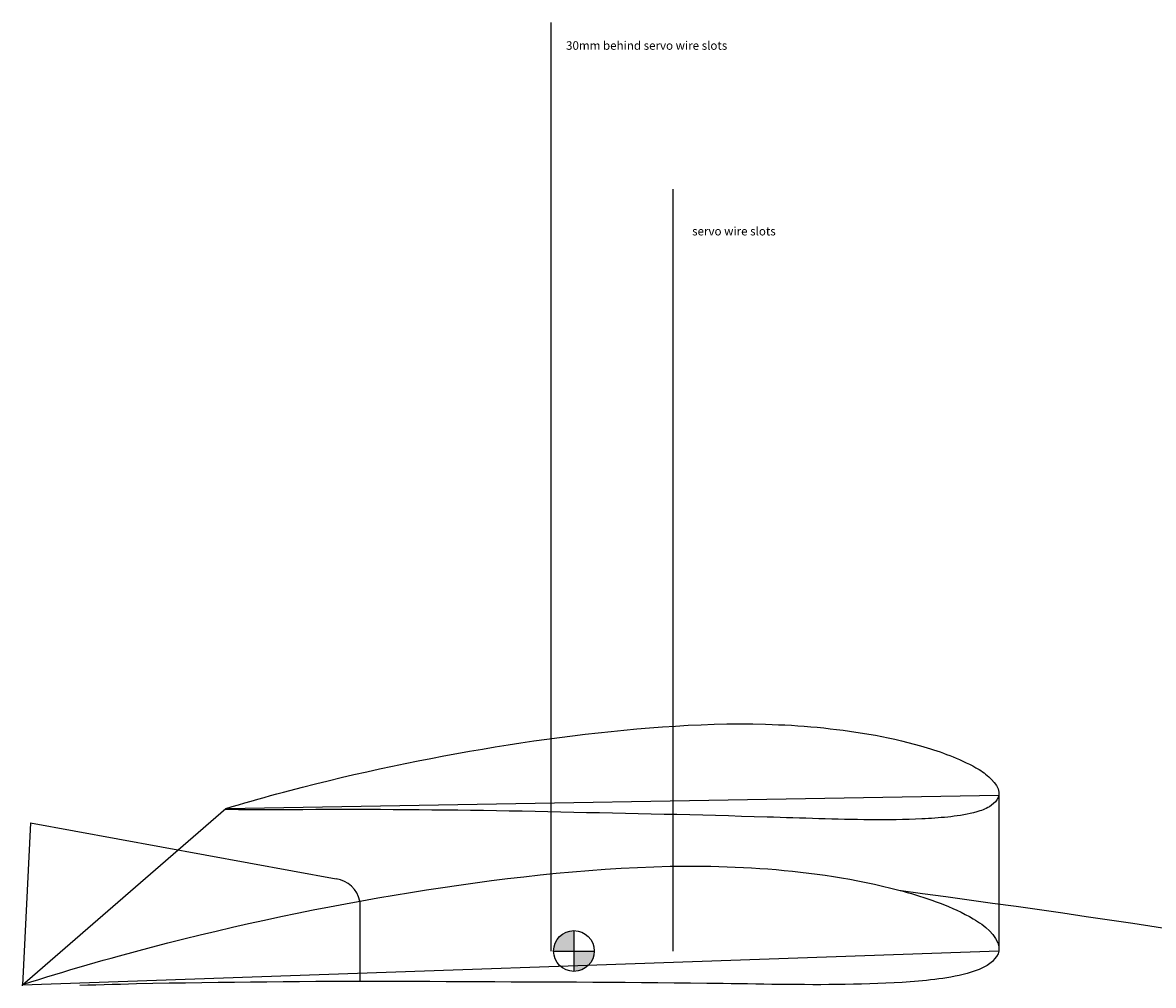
# Model space of a CAD drawing. Header units: millimetres. Extents: x 2217 to 6005, y 1873 to 4657.
# Tile 11 of 12: x 5381 to 5659, y 4117 to 4354. Entities that reach past the tile are written whole.
import ezdxf

# ---------------------------------------------------------------- set-up
doc = ezdxf.new("R2010")
doc.units = ezdxf.units.MM
doc.layers.add('7', color=7, linetype='Continuous')
doc.styles.get("Standard").update_dxf_attribs({"font": 'arial.ttf'})

msp = doc.modelspace()

# ---------------------------------------------------------------- hatches: boundary and pattern name
for points in [[(5516.73, 4130.88), (5516.73, 4125.88), (5511.73, 4125.88, -0.414214)], [(5516.73, 4125.88), (5521.73, 4125.88, -0.414214), (5516.73, 4120.88)]]:
    msp.add_hatch(color=256).paths.add_polyline_path(points)

# ---------------------------------------------------------------- linework, layer by layer
at = {"color": 5}
for p, q in [((5511.13, 4125.88), (5511.13, 4354.04)), ((5541.13, 4125.88), (5541.13, 4313.11))]:
    msp.add_line(p, q, dxfattribs=at)
at = {"color": 1}
for p, q in [((5621.13, 4164.11), (5621.13, 4125.88)), ((5431.16, 4160.79), (5381.28, 4117.51))]:
    msp.add_line(p, q, dxfattribs=at)
at = {"color": 3}
for p, q in [((5383.22, 4157.41), (5381.28, 4117.51)), ((5383.22, 4157.41), (5458.32, 4143.63)), ((5464.13, 4138.15), (5464.15, 4118.38))]:
    msp.add_line(p, q, dxfattribs=at)
for p, q in [((5516.73, 4130.88), (5516.73, 4120.88)), ((5511.73, 4125.88), (5521.73, 4125.88))]:
    msp.add_line(p, q)
msp.add_circle((5516.73, 4125.88), 5)
msp.add_arc((5457.28, 4136.71), 7, 11.8561, 81.4812, dxfattribs=at)
msp.add_open_spline([(5596.59, 4140.84), (5657.98, 4132.42), (5786.06, 4114.85), (5904.38, 4062.58), (5965.98, 4035.36)], degree=3, knots=[0, 0, 0, 0, 184.93865, 385.838848, 385.838848, 385.838848, 385.838848], dxfattribs=at)
at = {"layer": '7', "color": 1, "linetype": 'Continuous'}
for points in [[(5431.16, 4160.92), (5432.73, 4161.37), (5434.3, 4161.83), (5435.88, 4162.29), (5437.45, 4162.74), (5439.03, 4163.19), (5440.61, 4163.63), (5442.18, 4164.07), (5443.76, 4164.5), (5445.33, 4164.92), (5446.91, 4165.34), (5448.49, 4165.75), (5450.07, 4166.16), (5453.21, 4166.96), (5456.36, 4167.73), (5459.51, 4168.49), (5462.66, 4169.23), (5465.83, 4169.95), (5468.99, 4170.65), (5472.14, 4171.32), (5475.29, 4171.97), (5478.44, 4172.61), (5481.6, 4173.23), (5484.76, 4173.83), (5487.93, 4174.41), (5491.08, 4174.97), (5494.23, 4175.52), (5497.39, 4176.05), (5500.55, 4176.55), (5503.71, 4177.04), (5506.88, 4177.51), (5510.03, 4177.95), (5513.19, 4178.37), (5516.35, 4178.77), (5519.51, 4179.15), (5522.67, 4179.51), (5525.84, 4179.85), (5529, 4180.16), (5532.16, 4180.45), (5535.32, 4180.72), (5538.48, 4180.96), (5541.65, 4181.17), (5544.82, 4181.35), (5547.98, 4181.49), (5551.15, 4181.6), (5554.31, 4181.67), (5557.48, 4181.7), (5560.65, 4181.68), (5563.82, 4181.62), (5565.4, 4181.57), (5566.99, 4181.5), (5568.57, 4181.43), (5570.16, 4181.34), (5571.74, 4181.24), (5573.33, 4181.12), (5574.92, 4181), (5576.5, 4180.85), (5578.09, 4180.7), (5579.68, 4180.52), (5581.26, 4180.34), (5582.84, 4180.14), (5584.44, 4179.92), (5586.03, 4179.69), (5587.62, 4179.44), (5589.21, 4179.17), (5590.79, 4178.89), (5592.37, 4178.58), (5593.97, 4178.25), (5595.57, 4177.9), (5597.17, 4177.53), (5598.75, 4177.13), (5600.34, 4176.72), (5601.91, 4176.28), (5602.72, 4176.05), (5603.52, 4175.82), (5604.31, 4175.57), (5605.11, 4175.32), (5605.9, 4175.06), (5606.69, 4174.79), (5607.5, 4174.51), (5608.3, 4174.21), (5609.1, 4173.91), (5609.89, 4173.59), (5610.68, 4173.26), (5611.47, 4172.92), (5612.3, 4172.55), (5613.12, 4172.16), (5613.93, 4171.76), (5614.73, 4171.35), (5615.51, 4170.91), (5616.27, 4170.46), (5616.68, 4170.2), (5617.09, 4169.94), (5617.49, 4169.66), (5617.88, 4169.36), (5618.28, 4169.04), (5618.67, 4168.7), (5619.36, 4168.04), (5619.99, 4167.31), (5620.54, 4166.53), (5620.94, 4165.72), (5621.15, 4164.91), (5621.13, 4164.11), (5620.96, 4163.57), (5620.67, 4163.05), (5620.29, 4162.57), (5619.84, 4162.12), (5619.33, 4161.71), (5618.8, 4161.35), (5618.42, 4161.13), (5618.03, 4160.93), (5617.64, 4160.75), (5617.24, 4160.6), (5616.85, 4160.45), (5616.44, 4160.32), (5615.68, 4160.08), (5614.9, 4159.87), (5614.11, 4159.68), (5613.31, 4159.5), (5612.52, 4159.35), (5611.71, 4159.21), (5610.92, 4159.08), (5610.14, 4158.98), (5609.35, 4158.88), (5608.56, 4158.79), (5607.76, 4158.72), (5606.97, 4158.65), (5606.18, 4158.58), (5605.39, 4158.52), (5604.6, 4158.47), (5603.81, 4158.42), (5603.02, 4158.37), (5602.23, 4158.33), (5600.65, 4158.26), (5599.06, 4158.21), (5597.48, 4158.17), (5595.9, 4158.15), (5594.31, 4158.13), (5592.73, 4158.12), (5591.15, 4158.12), (5589.56, 4158.13), (5587.98, 4158.14), (5586.39, 4158.16), (5584.81, 4158.18), (5583.23, 4158.21), (5581.64, 4158.25), (5580.06, 4158.3), (5578.47, 4158.35), (5576.89, 4158.4), (5575.31, 4158.45), (5573.72, 4158.5), (5572.14, 4158.55), (5570.55, 4158.6), (5568.97, 4158.64), (5567.38, 4158.69), (5565.8, 4158.74), (5564.21, 4158.78), (5561.04, 4158.88), (5557.88, 4158.97), (5554.71, 4159.06), (5551.54, 4159.15), (5548.37, 4159.23), (5545.2, 4159.31), (5542.03, 4159.39), (5538.86, 4159.46), (5535.7, 4159.53), (5532.53, 4159.6), (5529.36, 4159.66), (5526.19, 4159.73), (5523.02, 4159.8), (5519.85, 4159.87), (5516.69, 4159.94), (5513.52, 4160.01), (5510.35, 4160.08), (5507.18, 4160.14), (5504.01, 4160.21), (5500.85, 4160.27), (5497.68, 4160.32), (5494.51, 4160.38), (5491.34, 4160.42), (5488.17, 4160.47), (5485, 4160.5), (5481.84, 4160.53), (5478.67, 4160.56), (5475.5, 4160.58), (5472.34, 4160.6), (5469.17, 4160.62), (5466, 4160.63), (5462.83, 4160.63), (5459.67, 4160.63), (5456.5, 4160.63), (5453.33, 4160.62), (5450.16, 4160.59), (5448.58, 4160.58), (5447, 4160.57), (5445.41, 4160.55), (5443.83, 4160.54), (5442.25, 4160.54), (5440.66, 4160.54), (5439.08, 4160.55), (5437.5, 4160.56), (5435.91, 4160.58), (5434.33, 4160.61), (5432.75, 4160.64), (5431.16, 4160.67), (5431.16, 4160.92)], [(5621.13, 4164.11), (5431.16, 4160.79)], [(5381.27, 4117.66), (5383.25, 4118.28), (5385.23, 4118.89), (5387.2, 4119.5), (5389.18, 4120.11), (5391.17, 4120.71), (5393.15, 4121.31), (5395.13, 4121.89), (5397.11, 4122.47), (5399.09, 4123.04), (5401.07, 4123.6), (5403.05, 4124.16), (5405.04, 4124.71), (5408.99, 4125.78), (5412.95, 4126.83), (5416.91, 4127.86), (5420.88, 4128.86), (5424.86, 4129.84), (5428.84, 4130.79), (5432.8, 4131.71), (5436.77, 4132.6), (5440.74, 4133.48), (5444.71, 4134.33), (5448.69, 4135.15), (5452.68, 4135.96), (5456.64, 4136.74), (5460.61, 4137.5), (5464.59, 4138.23), (5468.57, 4138.94), (5472.55, 4139.63), (5476.54, 4140.29), (5480.51, 4140.92), (5484.49, 4141.52), (5488.47, 4142.1), (5492.45, 4142.64), (5496.44, 4143.17), (5500.44, 4143.66), (5504.42, 4144.13), (5508.4, 4144.57), (5512.39, 4144.97), (5516.38, 4145.35), (5520.37, 4145.68), (5524.37, 4145.98), (5528.36, 4146.23), (5532.36, 4146.43), (5536.36, 4146.59), (5540.36, 4146.7), (5544.36, 4146.74), (5548.36, 4146.73), (5550.36, 4146.71), (5552.37, 4146.66), (5554.37, 4146.6), (5556.37, 4146.52), (5558.38, 4146.43), (5560.38, 4146.32), (5562.39, 4146.19), (5564.4, 4146.05), (5566.41, 4145.88), (5568.41, 4145.7), (5570.42, 4145.5), (5572.42, 4145.29), (5574.44, 4145.05), (5576.46, 4144.79), (5578.47, 4144.51), (5580.48, 4144.2), (5582.49, 4143.88), (5584.49, 4143.53), (5586.52, 4143.15), (5588.55, 4142.74), (5590.57, 4142.3), (5592.58, 4141.84), (5594.59, 4141.35), (5596.59, 4140.84), (5597.61, 4140.56), (5598.63, 4140.28), (5599.64, 4139.99), (5600.65, 4139.69), (5601.66, 4139.38), (5602.66, 4139.06), (5603.68, 4138.72), (5604.7, 4138.36), (5605.72, 4138), (5606.73, 4137.61), (5607.74, 4137.22), (5608.74, 4136.8), (5609.79, 4136.35), (5610.84, 4135.88), (5611.87, 4135.39), (5612.88, 4134.89), (5613.88, 4134.35), (5614.85, 4133.8), (5615.37, 4133.49), (5615.89, 4133.16), (5616.41, 4132.81), (5616.91, 4132.45), (5617.42, 4132.05), (5617.93, 4131.63), (5618.8, 4130.81), (5619.62, 4129.9), (5620.33, 4128.93), (5620.85, 4127.92), (5621.14, 4126.9), (5621.13, 4125.88), (5620.92, 4125.2), (5620.57, 4124.54), (5620.1, 4123.92), (5619.54, 4123.34), (5618.91, 4122.81), (5618.25, 4122.35), (5617.77, 4122.06), (5617.29, 4121.8), (5616.8, 4121.57), (5616.3, 4121.36), (5615.8, 4121.17), (5615.3, 4120.99), (5614.33, 4120.68), (5613.35, 4120.39), (5612.36, 4120.13), (5611.36, 4119.89), (5610.36, 4119.68), (5609.35, 4119.49), (5608.35, 4119.31), (5607.36, 4119.16), (5606.36, 4119.02), (5605.37, 4118.89), (5604.37, 4118.78), (5603.37, 4118.67), (5602.37, 4118.57), (5601.38, 4118.48), (5600.38, 4118.39), (5599.38, 4118.31), (5598.38, 4118.24), (5597.38, 4118.17), (5595.39, 4118.05), (5593.39, 4117.95), (5591.39, 4117.87), (5589.39, 4117.8), (5587.39, 4117.74), (5585.39, 4117.7), (5583.39, 4117.66), (5581.39, 4117.63), (5579.39, 4117.61), (5577.39, 4117.6), (5575.39, 4117.6), (5573.39, 4117.61), (5571.39, 4117.62), (5569.38, 4117.64), (5567.38, 4117.67), (5565.38, 4117.69), (5563.38, 4117.72), (5561.38, 4117.76), (5559.37, 4117.78), (5557.37, 4117.81), (5555.37, 4117.83), (5553.37, 4117.86), (5551.37, 4117.88), (5549.36, 4117.9), (5545.36, 4117.95), (5541.36, 4118), (5537.35, 4118.04), (5533.35, 4118.08), (5529.35, 4118.12), (5525.34, 4118.15), (5521.34, 4118.18), (5517.33, 4118.2), (5513.33, 4118.22), (5509.33, 4118.23), (5505.33, 4118.25), (5501.32, 4118.26), (5497.32, 4118.28), (5493.32, 4118.3), (5489.31, 4118.32), (5485.31, 4118.33), (5481.31, 4118.35), (5477.3, 4118.37), (5473.3, 4118.38), (5469.3, 4118.38), (5465.3, 4118.38), (5461.3, 4118.38), (5457.29, 4118.37), (5453.29, 4118.35), (5449.29, 4118.33), (5445.29, 4118.3), (5441.29, 4118.26), (5437.29, 4118.22), (5433.29, 4118.17), (5429.28, 4118.12), (5425.28, 4118.07), (5421.28, 4118.01), (5417.28, 4117.94), (5413.28, 4117.86), (5409.28, 4117.78), (5405.28, 4117.68), (5403.28, 4117.63), (5401.28, 4117.57), (5399.29, 4117.52), (5397.29, 4117.47), (5395.29, 4117.43)], [(5621.13, 4125.88), (5381.28, 4117.51)], [(5381.28, 4117.35), (5381.27, 4117.66)]]:
    msp.add_lwpolyline(points, dxfattribs=at)
at = {"layer": '7', "color": 3, "linetype": 'Continuous'}
msp.add_lwpolyline([(5596.59, 4140.84), (5597.61, 4140.56), (5598.63, 4140.28), (5599.64, 4139.99), (5600.65, 4139.69), (5601.66, 4139.38), (5602.66, 4139.06), (5603.68, 4138.72), (5604.7, 4138.36), (5605.72, 4138), (5606.73, 4137.61), (5607.74, 4137.22), (5608.74, 4136.8), (5609.79, 4136.35), (5610.84, 4135.88), (5611.87, 4135.39), (5612.88, 4134.89), (5613.88, 4134.35), (5614.85, 4133.8), (5615.37, 4133.49), (5615.89, 4133.16), (5616.41, 4132.81), (5616.91, 4132.45), (5617.42, 4132.05), (5617.93, 4131.63), (5618.8, 4130.81), (5619.62, 4129.9), (5620.33, 4128.93), (5620.85, 4127.92), (5621.14, 4126.9), (5621.13, 4125.88), (5620.92, 4125.2), (5620.57, 4124.54), (5620.1, 4123.92), (5619.54, 4123.34), (5618.91, 4122.81), (5618.25, 4122.35), (5617.77, 4122.06), (5617.29, 4121.8), (5616.8, 4121.57), (5616.3, 4121.36), (5615.8, 4121.17), (5615.3, 4120.99), (5614.33, 4120.68), (5613.35, 4120.39), (5612.36, 4120.13), (5611.36, 4119.89), (5610.36, 4119.68), (5609.35, 4119.49), (5608.35, 4119.31), (5607.36, 4119.16), (5606.36, 4119.02), (5605.37, 4118.89), (5604.37, 4118.78), (5603.37, 4118.67), (5602.37, 4118.57), (5601.38, 4118.48), (5600.38, 4118.39), (5599.38, 4118.31), (5598.38, 4118.24), (5597.38, 4118.17), (5595.39, 4118.05), (5593.39, 4117.95), (5591.39, 4117.87), (5589.39, 4117.8), (5587.39, 4117.74), (5585.39, 4117.7), (5583.39, 4117.66), (5581.39, 4117.63), (5579.39, 4117.61), (5577.39, 4117.6), (5575.39, 4117.6), (5573.39, 4117.61), (5571.39, 4117.62), (5569.38, 4117.64), (5567.38, 4117.67), (5565.38, 4117.69), (5563.38, 4117.72), (5561.38, 4117.76), (5559.37, 4117.78), (5557.37, 4117.81), (5555.37, 4117.83), (5553.37, 4117.86), (5551.37, 4117.88), (5549.36, 4117.9), (5545.36, 4117.95), (5541.36, 4118), (5537.35, 4118.04), (5533.35, 4118.08), (5529.35, 4118.12), (5525.34, 4118.15), (5521.34, 4118.18), (5517.33, 4118.2), (5513.33, 4118.22), (5509.33, 4118.23), (5505.33, 4118.25), (5501.32, 4118.26), (5497.32, 4118.28), (5493.32, 4118.3), (5489.31, 4118.32), (5485.31, 4118.33), (5481.31, 4118.35), (5477.3, 4118.37), (5473.3, 4118.38), (5469.3, 4118.38), (5465.3, 4118.38), (5464.15, 4118.38)], dxfattribs=at)

# ---------------------------------------------------------------- texts
at = {"color": 5, "char_height": 2.0882, "attachment_point": 1}
for s, insert in [('30mm behind servo wire slots', (5514.79, 4349.45)), ('servo wire slots', (5545.77, 4303.82))]:
    msp.add_mtext_dynamic_manual_height_columns(s, width=97.095, gutter_width=12.5, heights=[0], dxfattribs=dict(at, insert=insert))

doc.saveas('drawing.dxf')
